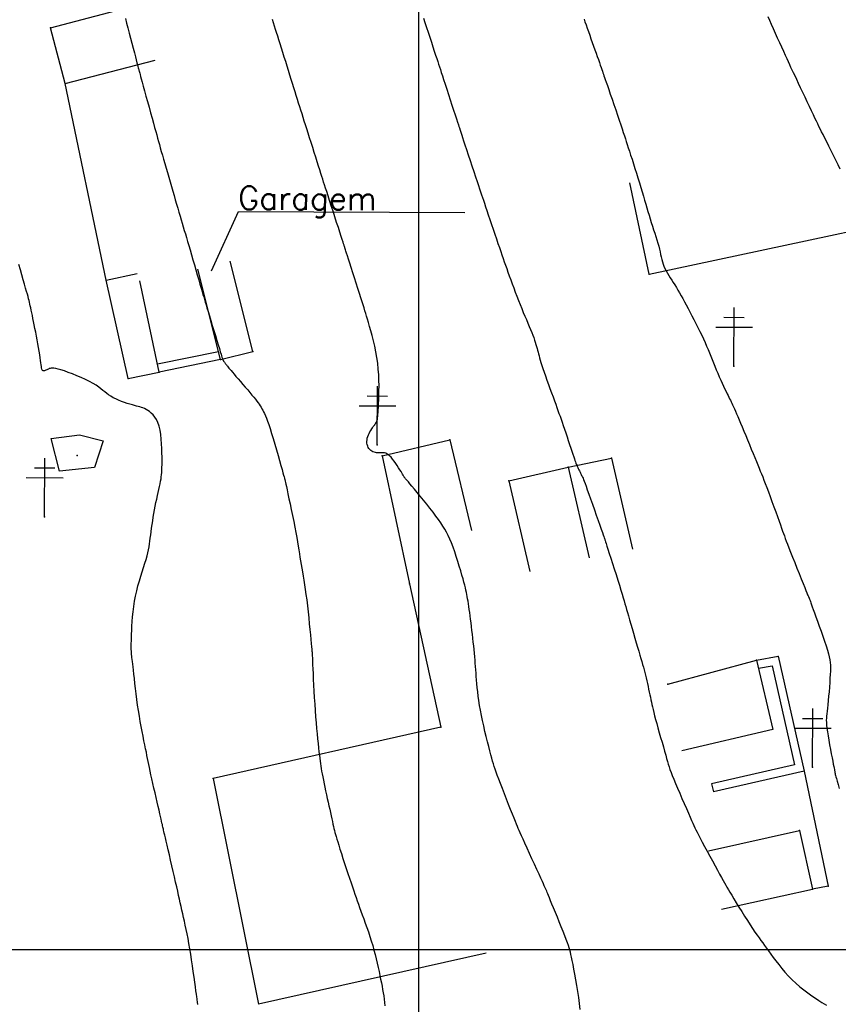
# Model space of a CAD drawing. Header units: millimetres. Extents: x 196436 to 199900, y 8705373 to 8708636.
# Tile 76 of 241: x 198066 to 198136, y 8706195 to 8706280. Entities that reach past the tile are written whole.
import ezdxf
from ezdxf.enums import TextEntityAlignment as Align

# ---------------------------------------------------------------- set-up
doc = ezdxf.new("R2010")
doc.units = ezdxf.units.MM
doc.header["$LTSCALE"] = 5
for name, color, linetype in [('$CURVAS1', 30, 'Continuous'), ('$CURVAS2', 40, 'Continuous'), ('CASA', 6, 'Continuous'), ('CERCA', 3, 'CERCA_LINE'), ('MALHA', 9, 'Continuous'), ('MURO', 9, 'Continuous'), ('POSTE', 3, 'Continuous'), ('TEXTO', 2, 'Continuous')]:
    doc.layers.add(name, color=color, linetype=linetype)
doc.styles.add('GEOSIS', font='ROMANS.SHX')
doc.linetypes.add('CERCA_LINE', pattern='A,0.5,-0.2,["X",Standard,S=0.1,R=0,X=-0.1,Y=-0.05],-0.25', length=0.95)

msp = doc.modelspace()

# ---------------------------------------------------------------- linework, layer by layer
at = {"layer": '$CURVAS1'}
msp.add_polyline3d([(198113.88, 8706194.869, 710), (198113.832, 8706195.375, 710), (198113.771, 8706195.891, 710), (198113.698, 8706196.41, 710), (198113.617, 8706196.923, 710), (198113.531, 8706197.42, 710), (198113.444, 8706197.892, 710), (198113.359, 8706198.331, 710), (198113.281, 8706198.725, 710), (198113.211, 8706199.068, 710), (198113.153, 8706199.352, 710), (198113.104, 8706199.589, 710), (198113.057, 8706199.795, 710), (198113.009, 8706199.984, 710), (198112.954, 8706200.17, 710), (198112.888, 8706200.37, 710), (198112.806, 8706200.599, 710), (198112.704, 8706200.87, 710), (198112.577, 8706201.195, 710), (198112.43, 8706201.564, 710), (198112.27, 8706201.962, 710), (198112.102, 8706202.377, 710), (198111.933, 8706202.794, 710), (198111.768, 8706203.199, 710), (198111.613, 8706203.577, 710), (198111.474, 8706203.915, 710), (198111.356, 8706204.202, 710), (198111.258, 8706204.439, 710), (198111.178, 8706204.634, 710), (198111.114, 8706204.79, 710), (198111.063, 8706204.913, 710), (198111.023, 8706205.009, 710), (198110.992, 8706205.084, 710), (198110.968, 8706205.142, 710), (198110.948, 8706205.19, 710), (198110.927, 8706205.237, 710), (198110.901, 8706205.296, 710), (198110.865, 8706205.377, 710), (198110.813, 8706205.49, 710), (198110.742, 8706205.647, 710), (198110.645, 8706205.858, 710), (198110.518, 8706206.135, 710), (198110.359, 8706206.483, 710), (198110.173, 8706206.889, 710), (198109.97, 8706207.334, 710), (198109.757, 8706207.799, 710), (198109.544, 8706208.266, 710), (198109.339, 8706208.715, 710), (198109.15, 8706209.129, 710), (198108.986, 8706209.488, 710), (198108.853, 8706209.781, 710), (198108.746, 8706210.018, 710), (198108.657, 8706210.218, 710), (198108.579, 8706210.398, 710), (198108.504, 8706210.576, 710), (198108.424, 8706210.771, 710), (198108.332, 8706211, 710), (198108.22, 8706211.281, 710), (198108.083, 8706211.627, 710), (198107.924, 8706212.026, 710), (198107.751, 8706212.462, 710), (198107.571, 8706212.92, 710), (198107.389, 8706213.383, 710), (198107.212, 8706213.835, 710), (198107.048, 8706214.259, 710), (198106.902, 8706214.64, 710), (198106.779, 8706214.966, 710), (198106.677, 8706215.246, 710), (198106.591, 8706215.494, 710), (198106.516, 8706215.723, 710), (198106.447, 8706215.946, 710), (198106.38, 8706216.179, 710), (198106.31, 8706216.433, 710), (198106.231, 8706216.724, 710), (198106.142, 8706217.06, 710), (198106.043, 8706217.437, 710), (198105.938, 8706217.848, 710), (198105.829, 8706218.283, 710), (198105.719, 8706218.736, 710), (198105.612, 8706219.196, 710), (198105.511, 8706219.657, 710), (198105.417, 8706220.109, 710), (198105.335, 8706220.547, 710), (198105.263, 8706220.968, 710), (198105.201, 8706221.372, 710), (198105.147, 8706221.76, 710), (198105.101, 8706222.132, 710), (198105.061, 8706222.486, 710), (198105.027, 8706222.824, 710), (198104.998, 8706223.145, 710), (198104.972, 8706223.45, 710), (198104.95, 8706223.742, 710), (198104.929, 8706224.025, 710), (198104.908, 8706224.302, 710), (198104.888, 8706224.579, 710), (198104.867, 8706224.858, 710), (198104.844, 8706225.144, 710), (198104.818, 8706225.44, 710), (198104.788, 8706225.75, 710), (198104.755, 8706226.071, 710), (198104.72, 8706226.4, 710), (198104.682, 8706226.734, 710), (198104.643, 8706227.068, 710), (198104.603, 8706227.401, 710), (198104.563, 8706227.728, 710), (198104.523, 8706228.046, 710), (198104.484, 8706228.353, 710), (198104.445, 8706228.646, 710), (198104.408, 8706228.927, 710), (198104.371, 8706229.193, 710), (198104.335, 8706229.446, 710), (198104.3, 8706229.683, 710), (198104.266, 8706229.904, 710), (198104.233, 8706230.11, 710), (198104.201, 8706230.3, 710), (198104.167, 8706230.481, 710), (198104.131, 8706230.661, 710), (198104.09, 8706230.848, 710), (198104.041, 8706231.049, 710), (198103.984, 8706231.272, 710), (198103.916, 8706231.526, 710), (198103.835, 8706231.817, 710), (198103.74, 8706232.151, 710), (198103.633, 8706232.52, 710), (198103.515, 8706232.915, 710), (198103.388, 8706233.324, 710), (198103.256, 8706233.738, 710), (198103.12, 8706234.146, 710), (198102.981, 8706234.538, 710), (198102.844, 8706234.903, 710), (198102.708, 8706235.235, 710), (198102.57, 8706235.539, 710), (198102.428, 8706235.822, 710), (198102.277, 8706236.092, 710), (198102.114, 8706236.358, 710), (198101.934, 8706236.628, 710), (198101.734, 8706236.909, 710), (198101.51, 8706237.21, 710), (198101.261, 8706237.536, 710), (198100.993, 8706237.88, 710), (198100.714, 8706238.232, 710), (198100.432, 8706238.583, 710), (198100.156, 8706238.923, 710), (198099.894, 8706239.242, 710), (198099.655, 8706239.531, 710), (198099.447, 8706239.78, 710), (198099.277, 8706239.982, 710), (198099.141, 8706240.141, 710), (198099.036, 8706240.262, 710), (198098.956, 8706240.352, 710), (198098.898, 8706240.417, 710), (198098.856, 8706240.463, 710), (198098.827, 8706240.497, 710), (198098.806, 8706240.524, 710), (198098.788, 8706240.551, 710), (198098.771, 8706240.582, 710), (198098.751, 8706240.619, 710), (198098.726, 8706240.667, 710), (198098.693, 8706240.729, 710), (198098.648, 8706240.809, 710), (198098.589, 8706240.909, 710), (198098.514, 8706241.034, 710), (198098.419, 8706241.186, 710), (198098.309, 8706241.358, 710), (198098.186, 8706241.543, 710), (198098.056, 8706241.732, 710), (198097.92, 8706241.919, 710), (198097.784, 8706242.096, 710), (198097.651, 8706242.254, 710), (198097.525, 8706242.387, 710), (198097.409, 8706242.488, 710), (198097.302, 8706242.56, 710), (198097.201, 8706242.608, 710), (198097.105, 8706242.636, 710), (198097.012, 8706242.649, 710), (198096.92, 8706242.651, 710), (198096.827, 8706242.647, 710), (198096.73, 8706242.642, 710), (198096.629, 8706242.64, 710), (198096.525, 8706242.642, 710), (198096.418, 8706242.651, 710), (198096.311, 8706242.667, 710), (198096.206, 8706242.692, 710), (198096.105, 8706242.728, 710), (198096.008, 8706242.776, 710), (198095.917, 8706242.838, 710), (198095.835, 8706242.915, 710), (198095.762, 8706243.005, 710), (198095.7, 8706243.107, 710), (198095.65, 8706243.22, 710), (198095.613, 8706243.342, 710), (198095.59, 8706243.471, 710), (198095.583, 8706243.606, 710), (198095.592, 8706243.745, 710), (198095.618, 8706243.887, 710), (198095.66, 8706244.03, 710), (198095.714, 8706244.171, 710), (198095.777, 8706244.31, 710), (198095.847, 8706244.443, 710), (198095.92, 8706244.569, 710), (198095.994, 8706244.687, 710), (198096.066, 8706244.793, 710), (198096.134, 8706244.888, 710), (198096.196, 8706244.972, 710), (198096.253, 8706245.05, 710), (198096.305, 8706245.123, 710), (198096.352, 8706245.194, 710), (198096.394, 8706245.267, 710), (198096.43, 8706245.345, 710), (198096.46, 8706245.43, 710), (198096.485, 8706245.525, 710), (198096.505, 8706245.634, 710), (198096.521, 8706245.763, 710), (198096.534, 8706245.915, 710), (198096.546, 8706246.095, 710), (198096.557, 8706246.307, 710), (198096.568, 8706246.556, 710), (198096.581, 8706246.847, 710), (198096.595, 8706247.181, 710), (198096.608, 8706247.555, 710), (198096.618, 8706247.964, 710), (198096.621, 8706248.402, 710), (198096.615, 8706248.863, 710), (198096.596, 8706249.341, 710), (198096.563, 8706249.831, 710), (198096.511, 8706250.328, 710), (198096.44, 8706250.825, 710), (198096.352, 8706251.317, 710), (198096.252, 8706251.798, 710), (198096.144, 8706252.261, 710), (198096.032, 8706252.701, 710), (198095.92, 8706253.113, 710), (198095.813, 8706253.489, 710), (198095.716, 8706253.824, 710), (198095.63, 8706254.116, 710), (198095.554, 8706254.374, 710), (198095.483, 8706254.611, 710), (198095.414, 8706254.84, 710), (198095.342, 8706255.074, 710), (198095.263, 8706255.327, 710), (198095.174, 8706255.61, 710), (198095.07, 8706255.938, 710), (198094.948, 8706256.319, 710), (198094.813, 8706256.741, 710), (198094.67, 8706257.189, 710), (198094.523, 8706257.648, 710), (198094.377, 8706258.101, 710), (198094.238, 8706258.533, 710), (198094.111, 8706258.93, 710), (198094, 8706259.274, 710), (198093.91, 8706259.554, 710), (198093.839, 8706259.775, 710), (198093.784, 8706259.944, 710), (198093.744, 8706260.069, 710), (198093.715, 8706260.158, 710), (198093.695, 8706260.22, 710), (198093.682, 8706260.261, 710), (198093.673, 8706260.29, 710), (198093.665, 8706260.315, 710), (198093.655, 8706260.346, 710), (198093.639, 8706260.393, 710), (198093.616, 8706260.465, 710), (198093.581, 8706260.574, 710), (198093.531, 8706260.729, 710), (198093.463, 8706260.939, 710), (198093.373, 8706261.216, 710), (198093.261, 8706261.564, 710), (198093.129, 8706261.971, 710), (198092.984, 8706262.421, 710), (198092.831, 8706262.895, 710), (198092.675, 8706263.377, 710), (198092.522, 8706263.851, 710), (198092.377, 8706264.299, 710), (198092.246, 8706264.704, 710), (198092.133, 8706265.054, 710), (198092.035, 8706265.358, 710), (198091.949, 8706265.627, 710), (198091.869, 8706265.876, 710), (198091.792, 8706266.116, 710), (198091.713, 8706266.361, 710), (198091.629, 8706266.624, 710), (198091.536, 8706266.917, 710), (198091.43, 8706267.25, 710), (198091.314, 8706267.618, 710), (198091.189, 8706268.012, 710), (198091.059, 8706268.423, 710), (198090.926, 8706268.843, 710), (198090.793, 8706269.263, 710), (198090.663, 8706269.673, 710), (198090.539, 8706270.066, 710), (198090.422, 8706270.434, 710), (198090.312, 8706270.78, 710), (198090.208, 8706271.109, 710), (198090.108, 8706271.425, 710), (198090.011, 8706271.732, 710), (198089.915, 8706272.035, 710), (198089.819, 8706272.339, 710), (198089.722, 8706272.648, 710), (198089.622, 8706272.966, 710), (198089.52, 8706273.293, 710), (198089.415, 8706273.629, 710), (198089.308, 8706273.974, 710), (198089.197, 8706274.328, 710), (198089.084, 8706274.69, 710), (198088.969, 8706275.061, 710), (198088.85, 8706275.439, 710), (198088.729, 8706275.825, 710), (198088.607, 8706276.215, 710), (198088.485, 8706276.604, 710), (198088.364, 8706276.988, 710), (198088.246, 8706277.364, 710), (198088.132, 8706277.727, 710), (198088.023, 8706278.073, 710), (198087.921, 8706278.398, 710), (198087.827, 8706278.699, 710), (198087.739, 8706278.984, 710), (198087.653, 8706279.261, 710), (198087.567, 8706279.538, 710), (198087.478, 8706279.824, 710)], dxfattribs=at)
at = {"layer": '$CURVAS2'}
for points in [[(198074.849, 8706279.904, 711), (198074.949, 8706279.523, 711), (198075.058, 8706279.107, 711), (198075.173, 8706278.67, 711), (198075.29, 8706278.225, 711), (198075.405, 8706277.786, 711), (198075.515, 8706277.367, 711), (198075.616, 8706276.98, 711), (198075.706, 8706276.639, 711), (198075.78, 8706276.355, 711), (198075.84, 8706276.124, 711), (198075.888, 8706275.94, 711), (198075.926, 8706275.795, 711), (198075.954, 8706275.683, 711), (198075.976, 8706275.598, 711), (198075.993, 8706275.532, 711), (198076.007, 8706275.479, 711), (198076.019, 8706275.432, 711), (198076.032, 8706275.381, 711), (198076.049, 8706275.317, 711), (198076.072, 8706275.23, 711), (198076.104, 8706275.11, 711), (198076.149, 8706274.947, 711), (198076.208, 8706274.731, 711), (198076.284, 8706274.453, 711), (198076.379, 8706274.106, 711), (198076.489, 8706273.703, 711), (198076.612, 8706273.257, 711), (198076.741, 8706272.786, 711), (198076.874, 8706272.303, 711), (198077.005, 8706271.825, 711), (198077.131, 8706271.367, 711), (198077.248, 8706270.943, 711), (198077.352, 8706270.566, 711), (198077.446, 8706270.23, 711), (198077.531, 8706269.924, 711), (198077.611, 8706269.639, 711), (198077.688, 8706269.364, 711), (198077.765, 8706269.091, 711), (198077.845, 8706268.81, 711), (198077.93, 8706268.509, 711), (198078.023, 8706268.183, 711), (198078.123, 8706267.833, 711), (198078.229, 8706267.463, 711), (198078.339, 8706267.079, 711), (198078.453, 8706266.685, 711), (198078.568, 8706266.286, 711), (198078.684, 8706265.885, 711), (198078.799, 8706265.488, 711), (198078.912, 8706265.099, 711), (198079.023, 8706264.719, 711), (198079.132, 8706264.347, 711), (198079.238, 8706263.986, 711), (198079.342, 8706263.634, 711), (198079.443, 8706263.293, 711), (198079.54, 8706262.963, 711), (198079.635, 8706262.644, 711), (198079.726, 8706262.336, 711), (198079.816, 8706262.035, 711), (198079.905, 8706261.734, 711), (198079.996, 8706261.429, 711), (198080.089, 8706261.114, 711), (198080.186, 8706260.783, 711), (198080.289, 8706260.431, 711), (198080.4, 8706260.053, 711), (198080.518, 8706259.645, 711), (198080.642, 8706259.216, 711), (198080.769, 8706258.776, 711), (198080.896, 8706258.336, 711), (198081.02, 8706257.906, 711), (198081.138, 8706257.496, 711), (198081.247, 8706257.118, 711), (198081.344, 8706256.78, 711), (198081.428, 8706256.491, 711), (198081.501, 8706256.24, 711), (198081.568, 8706256.014, 711), (198081.632, 8706255.799, 711), (198081.698, 8706255.58, 711), (198081.769, 8706255.345, 711), (198081.85, 8706255.08, 711), (198081.944, 8706254.771, 711), (198082.054, 8706254.409, 711), (198082.177, 8706254.005, 711), (198082.309, 8706253.575, 711), (198082.443, 8706253.135, 711), (198082.576, 8706252.7, 711), (198082.702, 8706252.285, 711), (198082.817, 8706251.908, 711), (198082.916, 8706251.582, 711), (198082.995, 8706251.321, 711), (198083.056, 8706251.12, 711), (198083.101, 8706250.97, 711), (198083.134, 8706250.862, 711), (198083.156, 8706250.788, 711), (198083.171, 8706250.74, 711), (198083.18, 8706250.709, 711), (198083.188, 8706250.687, 711), (198083.196, 8706250.666, 711), (198083.204, 8706250.645, 711), (198083.213, 8706250.623, 711), (198083.224, 8706250.601, 711), (198083.236, 8706250.578, 711), (198083.249, 8706250.554, 711), (198083.265, 8706250.528, 711), (198083.283, 8706250.501, 711), (198083.303, 8706250.472, 711), (198083.326, 8706250.442, 711), (198083.351, 8706250.408, 711), (198083.379, 8706250.372, 711), (198083.41, 8706250.333, 711), (198083.443, 8706250.291, 711), (198083.479, 8706250.244, 711), (198083.518, 8706250.194, 711), (198083.56, 8706250.139, 711), (198083.608, 8706250.076, 711), (198083.664, 8706250.004, 711), (198083.732, 8706249.918, 711), (198083.815, 8706249.816, 711), (198083.914, 8706249.696, 711), (198084.033, 8706249.554, 711), (198084.175, 8706249.387, 711), (198084.341, 8706249.195, 711), (198084.526, 8706248.981, 711), (198084.725, 8706248.753, 711), (198084.932, 8706248.515, 711), (198085.14, 8706248.275, 711), (198085.345, 8706248.038, 711), (198085.538, 8706247.811, 711), (198085.716, 8706247.6, 711), (198085.873, 8706247.409, 711), (198086.011, 8706247.237, 711), (198086.131, 8706247.08, 711), (198086.237, 8706246.936, 711), (198086.331, 8706246.802, 711), (198086.416, 8706246.674, 711), (198086.494, 8706246.55, 711), (198086.568, 8706246.425, 711), (198086.641, 8706246.298, 711), (198086.714, 8706246.16, 711), (198086.789, 8706246.004, 711), (198086.868, 8706245.825, 711), (198086.954, 8706245.613, 711), (198087.047, 8706245.363, 711), (198087.15, 8706245.066, 711), (198087.265, 8706244.715, 711), (198087.392, 8706244.308, 711), (198087.529, 8706243.858, 711), (198087.67, 8706243.381, 711), (198087.812, 8706242.896, 711), (198087.95, 8706242.418, 711), (198088.079, 8706241.967, 711), (198088.195, 8706241.558, 711), (198088.293, 8706241.209, 711), (198088.371, 8706240.933, 711), (198088.43, 8706240.725, 711), (198088.473, 8706240.575, 711), (198088.502, 8706240.472, 711), (198088.52, 8706240.408, 711), (198088.53, 8706240.372, 711), (198088.535, 8706240.354, 711), (198088.538, 8706240.346, 711), (198088.54, 8706240.336, 711), (198088.545, 8706240.316, 711), (198088.554, 8706240.276, 711), (198088.569, 8706240.208, 711), (198088.592, 8706240.101, 711), (198088.625, 8706239.947, 711), (198088.671, 8706239.736, 711), (198088.731, 8706239.46, 711), (198088.805, 8706239.112, 711), (198088.893, 8706238.703, 711), (198088.989, 8706238.249, 711), (198089.091, 8706237.764, 711), (198089.194, 8706237.262, 711), (198089.297, 8706236.759, 711), (198089.394, 8706236.268, 711), (198089.482, 8706235.806, 711), (198089.56, 8706235.383, 711), (198089.627, 8706234.995, 711), (198089.686, 8706234.637, 711), (198089.739, 8706234.302, 711), (198089.788, 8706233.984, 711), (198089.836, 8706233.675, 711), (198089.883, 8706233.369, 711), (198089.932, 8706233.061, 711), (198089.985, 8706232.742, 711), (198090.041, 8706232.412, 711), (198090.1, 8706232.066, 711), (198090.161, 8706231.701, 711), (198090.223, 8706231.316, 711), (198090.286, 8706230.908, 711), (198090.349, 8706230.473, 711), (198090.411, 8706230.009, 711), (198090.472, 8706229.516, 711), (198090.531, 8706229.004, 711), (198090.587, 8706228.486, 711), (198090.639, 8706227.976, 711), (198090.687, 8706227.488, 711), (198090.731, 8706227.033, 711), (198090.769, 8706226.625, 711), (198090.801, 8706226.278, 711), (198090.826, 8706226.001, 711), (198090.846, 8706225.788, 711), (198090.86, 8706225.63, 711), (198090.87, 8706225.519, 711), (198090.877, 8706225.444, 711), (198090.881, 8706225.398, 711), (198090.883, 8706225.37, 711), (198090.884, 8706225.352, 711), (198090.885, 8706225.335, 711), (198090.886, 8706225.308, 711), (198090.888, 8706225.264, 711), (198090.892, 8706225.192, 711), (198090.897, 8706225.082, 711), (198090.903, 8706224.927, 711), (198090.913, 8706224.715, 711), (198090.925, 8706224.438, 711), (198090.94, 8706224.09, 711), (198090.958, 8706223.679, 711), (198090.98, 8706223.216, 711), (198091.004, 8706222.713, 711), (198091.032, 8706222.181, 711), (198091.063, 8706221.632, 711), (198091.098, 8706221.077, 711), (198091.135, 8706220.528, 711), (198091.175, 8706219.994, 711), (198091.218, 8706219.48, 711), (198091.261, 8706218.99, 711), (198091.305, 8706218.525, 711), (198091.349, 8706218.088, 711), (198091.391, 8706217.684, 711), (198091.43, 8706217.314, 711), (198091.467, 8706216.982, 711), (198091.499, 8706216.688, 711), (198091.529, 8706216.426, 711), (198091.557, 8706216.189, 711), (198091.586, 8706215.968, 711), (198091.617, 8706215.755, 711), (198091.65, 8706215.541, 711), (198091.688, 8706215.32, 711), (198091.733, 8706215.082, 711), (198091.784, 8706214.821, 711), (198091.842, 8706214.541, 711), (198091.905, 8706214.244, 711), (198091.971, 8706213.934, 711), (198092.041, 8706213.617, 711), (198092.112, 8706213.296, 711), (198092.183, 8706212.976, 711), (198092.253, 8706212.659, 711), (198092.321, 8706212.351, 711), (198092.387, 8706212.053, 711), (198092.45, 8706211.767, 711), (198092.51, 8706211.494, 711), (198092.566, 8706211.237, 711), (198092.62, 8706210.996, 711), (198092.669, 8706210.775, 711), (198092.714, 8706210.573, 711), (198092.756, 8706210.392, 711), (198092.796, 8706210.224, 711), (198092.838, 8706210.059, 711), (198092.883, 8706209.888, 711), (198092.936, 8706209.702, 711), (198092.998, 8706209.491, 711), (198093.073, 8706209.246, 711), (198093.164, 8706208.958, 711), (198093.271, 8706208.621, 711), (198093.393, 8706208.242, 711), (198093.526, 8706207.833, 711), (198093.666, 8706207.406, 711), (198093.809, 8706206.971, 711), (198093.952, 8706206.539, 711), (198094.09, 8706206.123, 711), (198094.22, 8706205.734, 711), (198094.34, 8706205.379, 711), (198094.45, 8706205.054, 711), (198094.553, 8706204.752, 711), (198094.653, 8706204.465, 711), (198094.751, 8706204.185, 711), (198094.851, 8706203.905, 711), (198094.955, 8706203.618, 711), (198095.065, 8706203.315, 711), (198095.184, 8706202.991, 711), (198095.309, 8706202.647, 711), (198095.439, 8706202.287, 711), (198095.572, 8706201.914, 711), (198095.705, 8706201.532, 711), (198095.835, 8706201.142, 711), (198095.961, 8706200.749, 711), (198096.08, 8706200.356, 711), (198096.191, 8706199.966, 711), (198096.293, 8706199.58, 711), (198096.387, 8706199.201, 711), (198096.474, 8706198.831, 711), (198096.555, 8706198.47, 711), (198096.629, 8706198.121, 711), (198096.698, 8706197.785, 711), (198096.763, 8706197.464, 711), (198096.823, 8706197.159, 711), (198096.88, 8706196.867, 711), (198096.931, 8706196.583, 711), (198096.979, 8706196.305, 711), (198097.022, 8706196.029, 711), (198097.061, 8706195.749, 711), (198097.095, 8706195.463, 711), (198097.124, 8706195.167, 711)], [(198100.436, 8706279.956, 709), (198100.564, 8706279.566, 709), (198100.7, 8706279.153, 709), (198100.839, 8706278.728, 709), (198100.979, 8706278.301, 709), (198101.116, 8706277.881, 709), (198101.248, 8706277.48, 709), (198101.37, 8706277.106, 709), (198101.48, 8706276.771, 709), (198101.576, 8706276.48, 709), (198101.66, 8706276.223, 709), (198101.737, 8706275.989, 709), (198101.812, 8706275.762, 709), (198101.888, 8706275.53, 709), (198101.971, 8706275.279, 709), (198102.064, 8706274.996, 709), (198102.172, 8706274.666, 709), (198102.297, 8706274.283, 709), (198102.437, 8706273.856, 709), (198102.585, 8706273.403, 709), (198102.736, 8706272.939, 709), (198102.886, 8706272.48, 709), (198103.029, 8706272.043, 709), (198103.159, 8706271.643, 709), (198103.272, 8706271.298, 709), (198103.363, 8706271.019, 709), (198103.434, 8706270.801, 709), (198103.487, 8706270.637, 709), (198103.526, 8706270.518, 709), (198103.553, 8706270.436, 709), (198103.571, 8706270.382, 709), (198103.582, 8706270.348, 709), (198103.589, 8706270.326, 709), (198103.595, 8706270.306, 709), (198103.604, 8706270.28, 709), (198103.618, 8706270.237, 709), (198103.641, 8706270.167, 709), (198103.676, 8706270.061, 709), (198103.727, 8706269.908, 709), (198103.796, 8706269.698, 709), (198103.888, 8706269.422, 709), (198104.003, 8706269.073, 709), (198104.138, 8706268.666, 709), (198104.287, 8706268.216, 709), (198104.444, 8706267.741, 709), (198104.604, 8706267.259, 709), (198104.76, 8706266.786, 709), (198104.908, 8706266.34, 709), (198105.041, 8706265.937, 709), (198105.156, 8706265.592, 709), (198105.255, 8706265.294, 709), (198105.342, 8706265.03, 709), (198105.423, 8706264.788, 709), (198105.502, 8706264.553, 709), (198105.582, 8706264.312, 709), (198105.67, 8706264.053, 709), (198105.768, 8706263.761, 709), (198105.881, 8706263.426, 709), (198106.007, 8706263.056, 709), (198106.141, 8706262.658, 709), (198106.281, 8706262.244, 709), (198106.424, 8706261.823, 709), (198106.566, 8706261.405, 709), (198106.704, 8706260.998, 709), (198106.835, 8706260.614, 709), (198106.956, 8706260.259, 709), (198107.069, 8706259.929, 709), (198107.176, 8706259.619, 709), (198107.278, 8706259.322, 709), (198107.379, 8706259.032, 709), (198107.481, 8706258.743, 709), (198107.585, 8706258.449, 709), (198107.693, 8706258.143, 709), (198107.808, 8706257.822, 709), (198107.93, 8706257.487, 709), (198108.056, 8706257.141, 709), (198108.187, 8706256.788, 709), (198108.321, 8706256.43, 709), (198108.457, 8706256.072, 709), (198108.596, 8706255.717, 709), (198108.735, 8706255.367, 709), (198108.874, 8706255.026, 709), (198109.011, 8706254.696, 709), (198109.146, 8706254.377, 709), (198109.277, 8706254.069, 709), (198109.402, 8706253.775, 709), (198109.521, 8706253.494, 709), (198109.631, 8706253.228, 709), (198109.733, 8706252.977, 709), (198109.824, 8706252.743, 709), (198109.905, 8706252.524, 709), (198109.977, 8706252.318, 709), (198110.042, 8706252.125, 709), (198110.1, 8706251.942, 709), (198110.152, 8706251.767, 709), (198110.199, 8706251.6, 709), (198110.242, 8706251.439, 709), (198110.282, 8706251.282, 709), (198110.322, 8706251.123, 709), (198110.364, 8706250.959, 709), (198110.41, 8706250.784, 709), (198110.463, 8706250.593, 709), (198110.525, 8706250.38, 709), (198110.599, 8706250.141, 709), (198110.687, 8706249.871, 709), (198110.79, 8706249.566, 709), (198110.907, 8706249.234, 709), (198111.033, 8706248.881, 709), (198111.165, 8706248.517, 709), (198111.3, 8706248.15, 709), (198111.433, 8706247.787, 709), (198111.562, 8706247.439, 709), (198111.682, 8706247.112, 709), (198111.792, 8706246.813, 709), (198111.892, 8706246.537, 709), (198111.986, 8706246.278, 709), (198112.075, 8706246.027, 709), (198112.163, 8706245.779, 709), (198112.251, 8706245.527, 709), (198112.342, 8706245.262, 709), (198112.438, 8706244.979, 709), (198112.542, 8706244.673, 709), (198112.652, 8706244.35, 709), (198112.764, 8706244.018, 709), (198112.875, 8706243.686, 709), (198112.984, 8706243.361, 709), (198113.087, 8706243.053, 709), (198113.182, 8706242.77, 709), (198113.265, 8706242.52, 709), (198113.335, 8706242.309, 709), (198113.394, 8706242.133, 709), (198113.443, 8706241.987, 709), (198113.486, 8706241.865, 709), (198113.524, 8706241.759, 709), (198113.56, 8706241.665, 709), (198113.596, 8706241.577, 709), (198113.635, 8706241.487, 709), (198113.679, 8706241.392, 709), (198113.727, 8706241.291, 709), (198113.777, 8706241.188, 709), (198113.829, 8706241.085, 709), (198113.88, 8706240.982, 709), (198113.93, 8706240.883, 709), (198113.978, 8706240.789, 709), (198114.021, 8706240.702, 709), (198114.06, 8706240.623, 709), (198114.097, 8706240.543, 709), (198114.137, 8706240.451, 709), (198114.183, 8706240.339, 709), (198114.238, 8706240.195, 709), (198114.308, 8706240.009, 709), (198114.394, 8706239.771, 709), (198114.502, 8706239.471, 709), (198114.634, 8706239.104, 709), (198114.784, 8706238.682, 709), (198114.945, 8706238.226, 709), (198115.113, 8706237.754, 709), (198115.279, 8706237.284, 709), (198115.437, 8706236.836, 709), (198115.581, 8706236.429, 709), (198115.704, 8706236.08, 709), (198115.801, 8706235.804, 709), (198115.875, 8706235.596, 709), (198115.927, 8706235.447, 709), (198115.963, 8706235.346, 709), (198115.985, 8706235.283, 709), (198115.997, 8706235.249, 709), (198116.002, 8706235.234, 709), (198116.004, 8706235.228, 709), (198116.006, 8706235.221, 709), (198116.012, 8706235.204, 709), (198116.024, 8706235.167, 709), (198116.045, 8706235.102, 709), (198116.078, 8706234.997, 709), (198116.126, 8706234.845, 709), (198116.193, 8706234.635, 709), (198116.282, 8706234.359, 709), (198116.393, 8706234.011, 709), (198116.523, 8706233.603, 709), (198116.666, 8706233.154, 709), (198116.817, 8706232.678, 709), (198116.97, 8706232.195, 709), (198117.119, 8706231.72, 709), (198117.26, 8706231.271, 709), (198117.386, 8706230.864, 709), (198117.494, 8706230.511, 709), (198117.586, 8706230.206, 709), (198117.666, 8706229.934, 709), (198117.739, 8706229.684, 709), (198117.808, 8706229.441, 709), (198117.878, 8706229.195, 709), (198117.954, 8706228.931, 709), (198118.038, 8706228.637, 709), (198118.134, 8706228.305, 709), (198118.241, 8706227.939, 709), (198118.355, 8706227.551, 709), (198118.473, 8706227.149, 709), (198118.592, 8706226.743, 709), (198118.71, 8706226.344, 709), (198118.823, 8706225.961, 709), (198118.927, 8706225.604, 709), (198119.022, 8706225.28, 709), (198119.107, 8706224.987, 709), (198119.183, 8706224.718, 709), (198119.253, 8706224.468, 709), (198119.318, 8706224.232, 709), (198119.379, 8706224.004, 709), (198119.437, 8706223.78, 709), (198119.494, 8706223.552, 709), (198119.551, 8706223.317, 709), (198119.608, 8706223.077, 709), (198119.664, 8706222.834, 709), (198119.72, 8706222.59, 709), (198119.774, 8706222.348, 709), (198119.825, 8706222.111, 709), (198119.875, 8706221.882, 709), (198119.922, 8706221.662, 709), (198119.966, 8706221.453, 709), (198120.008, 8706221.25, 709), (198120.052, 8706221.046, 709), (198120.1, 8706220.833, 709), (198120.153, 8706220.606, 709), (198120.213, 8706220.356, 709), (198120.284, 8706220.078, 709), (198120.367, 8706219.764, 709), (198120.464, 8706219.411, 709), (198120.571, 8706219.027, 709), (198120.685, 8706218.622, 709), (198120.803, 8706218.209, 709), (198120.921, 8706217.799, 709), (198121.034, 8706217.402, 709), (198121.141, 8706217.031, 709), (198121.236, 8706216.696, 709), (198121.318, 8706216.405, 709), (198121.39, 8706216.148, 709), (198121.458, 8706215.914, 709), (198121.528, 8706215.689, 709), (198121.604, 8706215.461, 709), (198121.692, 8706215.216, 709), (198121.796, 8706214.941, 709), (198121.924, 8706214.624, 709), (198122.077, 8706214.257, 709), (198122.251, 8706213.85, 709), (198122.438, 8706213.417, 709), (198122.632, 8706212.973, 709), (198122.826, 8706212.532, 709), (198123.013, 8706212.11, 709), (198123.185, 8706211.72, 709), (198123.336, 8706211.379, 709), (198123.461, 8706211.094, 709), (198123.566, 8706210.856, 709), (198123.658, 8706210.651, 709), (198123.744, 8706210.462, 709), (198123.834, 8706210.274, 709), (198123.934, 8706210.072, 709), (198124.052, 8706209.841, 709), (198124.197, 8706209.565, 709), (198124.372, 8706209.235, 709), (198124.574, 8706208.86, 709), (198124.793, 8706208.454, 709), (198125.022, 8706208.032, 709), (198125.252, 8706207.609, 709), (198125.475, 8706207.2, 709), (198125.683, 8706206.818, 709), (198125.869, 8706206.479, 709), (198126.026, 8706206.192, 709), (198126.159, 8706205.949, 709), (198126.277, 8706205.736, 709), (198126.387, 8706205.54, 709), (198126.497, 8706205.349, 709), (198126.615, 8706205.148, 709), (198126.749, 8706204.925, 709), (198126.905, 8706204.666, 709), (198127.09, 8706204.361, 709), (198127.3, 8706204.019, 709), (198127.528, 8706203.65, 709), (198127.766, 8706203.266, 709), (198128.01, 8706202.878, 709), (198128.251, 8706202.498, 709), (198128.484, 8706202.136, 709), (198128.702, 8706201.803, 709), (198128.9, 8706201.509, 709), (198129.082, 8706201.248, 709), (198129.25, 8706201.011, 709), (198129.411, 8706200.789, 709), (198129.57, 8706200.575, 709), (198129.729, 8706200.36, 709), (198129.896, 8706200.136, 709), (198130.073, 8706199.894, 709), (198130.266, 8706199.627, 709), (198130.475, 8706199.339, 709), (198130.701, 8706199.034, 709), (198130.943, 8706198.717, 709), (198131.202, 8706198.392, 709), (198131.479, 8706198.065, 709), (198131.773, 8706197.739, 709), (198132.086, 8706197.42, 709), (198132.415, 8706197.112, 709), (198132.756, 8706196.818, 709), (198133.1, 8706196.541, 709), (198133.442, 8706196.281, 709), (198133.773, 8706196.043, 709), (198134.088, 8706195.828, 709), (198134.377, 8706195.639, 709), (198134.635, 8706195.478, 709), (198134.856, 8706195.346, 709), (198135.042, 8706195.241, 709)], [(198114.228, 8706279.852, 708), (198114.306, 8706279.629, 708), (198114.396, 8706279.376, 708), (198114.494, 8706279.097, 708), (198114.6, 8706278.799, 708), (198114.709, 8706278.488, 708), (198114.822, 8706278.169, 708), (198114.935, 8706277.848, 708), (198115.047, 8706277.531, 708), (198115.156, 8706277.223, 708), (198115.26, 8706276.928, 708), (198115.359, 8706276.647, 708), (198115.453, 8706276.382, 708), (198115.54, 8706276.138, 708), (198115.618, 8706275.914, 708), (198115.689, 8706275.714, 708), (198115.75, 8706275.541, 708), (198115.802, 8706275.393, 708), (198115.847, 8706275.262, 708), (198115.891, 8706275.136, 708), (198115.937, 8706275.003, 708), (198115.989, 8706274.85, 708), (198116.052, 8706274.666, 708), (198116.13, 8706274.439, 708), (198116.227, 8706274.158, 708), (198116.345, 8706273.814, 708), (198116.481, 8706273.418, 708), (198116.63, 8706272.985, 708), (198116.786, 8706272.53, 708), (198116.944, 8706272.068, 708), (198117.1, 8706271.613, 708), (198117.247, 8706271.181, 708), (198117.381, 8706270.786, 708), (198117.497, 8706270.438, 708), (198117.599, 8706270.132, 708), (198117.69, 8706269.855, 708), (198117.775, 8706269.596, 708), (198117.856, 8706269.345, 708), (198117.938, 8706269.091, 708), (198118.024, 8706268.821, 708), (198118.12, 8706268.525, 708), (198118.227, 8706268.194, 708), (198118.344, 8706267.833, 708), (198118.468, 8706267.449, 708), (198118.597, 8706267.048, 708), (198118.728, 8706266.638, 708), (198118.858, 8706266.226, 708), (198118.985, 8706265.818, 708), (198119.106, 8706265.422, 708), (198119.219, 8706265.043, 708), (198119.325, 8706264.68, 708), (198119.425, 8706264.331, 708), (198119.522, 8706263.994, 708), (198119.616, 8706263.666, 708), (198119.709, 8706263.346, 708), (198119.803, 8706263.03, 708), (198119.9, 8706262.716, 708), (198119.999, 8706262.404, 708), (198120.101, 8706262.093, 708), (198120.202, 8706261.786, 708), (198120.302, 8706261.485, 708), (198120.398, 8706261.191, 708), (198120.487, 8706260.905, 708), (198120.569, 8706260.631, 708), (198120.641, 8706260.369, 708), (198120.703, 8706260.121, 708), (198120.756, 8706259.886, 708), (198120.803, 8706259.662, 708), (198120.85, 8706259.447, 708), (198120.897, 8706259.24, 708), (198120.95, 8706259.038, 708), (198121.01, 8706258.841, 708), (198121.083, 8706258.646, 708), (198121.169, 8706258.452, 708), (198121.268, 8706258.258, 708), (198121.378, 8706258.062, 708), (198121.497, 8706257.866, 708), (198121.623, 8706257.666, 708), (198121.754, 8706257.464, 708), (198121.888, 8706257.257, 708), (198122.022, 8706257.045, 708), (198122.156, 8706256.827, 708), (198122.29, 8706256.603, 708), (198122.425, 8706256.37, 708), (198122.562, 8706256.127, 708), (198122.703, 8706255.874, 708), (198122.848, 8706255.608, 708), (198122.998, 8706255.329, 708), (198123.155, 8706255.035, 708), (198123.319, 8706254.726, 708), (198123.489, 8706254.404, 708), (198123.661, 8706254.074, 708), (198123.834, 8706253.738, 708), (198124.005, 8706253.4, 708), (198124.171, 8706253.063, 708), (198124.331, 8706252.732, 708), (198124.481, 8706252.41, 708), (198124.62, 8706252.098, 708), (198124.75, 8706251.796, 708), (198124.873, 8706251.502, 708), (198124.991, 8706251.213, 708), (198125.105, 8706250.927, 708), (198125.219, 8706250.642, 708), (198125.334, 8706250.354, 708), (198125.454, 8706250.063, 708), (198125.578, 8706249.766, 708), (198125.705, 8706249.468, 708), (198125.834, 8706249.172, 708), (198125.962, 8706248.883, 708), (198126.087, 8706248.607, 708), (198126.206, 8706248.347, 708), (198126.317, 8706248.107, 708), (198126.419, 8706247.893, 708), (198126.508, 8706247.708, 708), (198126.588, 8706247.547, 708), (198126.659, 8706247.403, 708), (198126.726, 8706247.272, 708), (198126.789, 8706247.148, 708), (198126.852, 8706247.024, 708), (198126.916, 8706246.894, 708), (198126.984, 8706246.752, 708), (198127.058, 8706246.594, 708), (198127.14, 8706246.417, 708), (198127.229, 8706246.219, 708), (198127.326, 8706245.999, 708), (198127.432, 8706245.755, 708), (198127.547, 8706245.485, 708), (198127.672, 8706245.189, 708), (198127.808, 8706244.864, 708), (198127.955, 8706244.511, 708), (198128.109, 8706244.136, 708), (198128.269, 8706243.748, 708), (198128.43, 8706243.354, 708), (198128.589, 8706242.964, 708), (198128.744, 8706242.586, 708), (198128.89, 8706242.227, 708), (198129.025, 8706241.897, 708), (198129.147, 8706241.601, 708), (198129.258, 8706241.331, 708), (198129.362, 8706241.076, 708), (198129.462, 8706240.827, 708), (198129.564, 8706240.572, 708), (198129.67, 8706240.302, 708), (198129.784, 8706240.006, 708), (198129.91, 8706239.672, 708), (198130.051, 8706239.296, 708), (198130.203, 8706238.885, 708), (198130.362, 8706238.454, 708), (198130.522, 8706238.015, 708), (198130.68, 8706237.581, 708), (198130.83, 8706237.166, 708), (198130.969, 8706236.784, 708), (198131.09, 8706236.446, 708), (198131.191, 8706236.162, 708), (198131.277, 8706235.92, 708), (198131.354, 8706235.705, 708), (198131.427, 8706235.502, 708), (198131.504, 8706235.294, 708), (198131.59, 8706235.065, 708), (198131.692, 8706234.801, 708), (198131.815, 8706234.485, 708), (198131.963, 8706234.108, 708), (198132.133, 8706233.681, 708), (198132.315, 8706233.222, 708), (198132.503, 8706232.751, 708), (198132.69, 8706232.284, 708), (198132.868, 8706231.839, 708), (198133.03, 8706231.436, 708), (198133.169, 8706231.091, 708), (198133.279, 8706230.818, 708), (198133.362, 8706230.612, 708), (198133.423, 8706230.463, 708), (198133.465, 8706230.362, 708), (198133.491, 8706230.299, 708), (198133.507, 8706230.264, 708), (198133.515, 8706230.247, 708), (198133.52, 8706230.239, 708), (198133.525, 8706230.231, 708), (198133.531, 8706230.221, 708), (198133.538, 8706230.208, 708), (198133.546, 8706230.192, 708), (198133.556, 8706230.171, 708), (198133.568, 8706230.144, 708), (198133.581, 8706230.11, 708), (198133.597, 8706230.069, 708), (198133.615, 8706230.019, 708), (198133.638, 8706229.954, 708), (198133.668, 8706229.868, 708), (198133.708, 8706229.754, 708), (198133.76, 8706229.608, 708), (198133.826, 8706229.421, 708), (198133.91, 8706229.189, 708), (198134.012, 8706228.904, 708), (198134.135, 8706228.564, 708), (198134.274, 8706228.179, 708), (198134.423, 8706227.764, 708), (198134.576, 8706227.331, 708), (198134.728, 8706226.895, 708), (198134.873, 8706226.47, 708), (198135.005, 8706226.069, 708), (198135.119, 8706225.707, 708), (198135.209, 8706225.392, 708), (198135.278, 8706225.117, 708), (198135.327, 8706224.869, 708), (198135.359, 8706224.637, 708), (198135.376, 8706224.409, 708), (198135.38, 8706224.171, 708), (198135.374, 8706223.913, 708), (198135.36, 8706223.621, 708), (198135.341, 8706223.288, 708), (198135.317, 8706222.922, 708), (198135.289, 8706222.535, 708), (198135.259, 8706222.139, 708), (198135.227, 8706221.747, 708), (198135.194, 8706221.371, 708), (198135.16, 8706221.024, 708), (198135.128, 8706220.717, 708), (198135.097, 8706220.459, 708), (198135.07, 8706220.241, 708), (198135.048, 8706220.049, 708), (198135.033, 8706219.869, 708), (198135.027, 8706219.689, 708), (198135.031, 8706219.495, 708), (198135.047, 8706219.273, 708), (198135.076, 8706219.011, 708), (198135.12, 8706218.699, 708), (198135.176, 8706218.347, 708), (198135.241, 8706217.969, 708), (198135.312, 8706217.578, 708), (198135.384, 8706217.188, 708), (198135.455, 8706216.814, 708), (198135.522, 8706216.469, 708), (198135.58, 8706216.167, 708), (198135.629, 8706215.919, 708), (198135.667, 8706215.722, 708), (198135.697, 8706215.569, 708), (198135.719, 8706215.453, 708), (198135.736, 8706215.369, 708), (198135.747, 8706215.31, 708), (198135.755, 8706215.269, 708), (198135.76, 8706215.24, 708), (198135.765, 8706215.217, 708), (198135.768, 8706215.199, 708), (198135.771, 8706215.185, 708), (198135.773, 8706215.172, 708), (198135.775, 8706215.161, 708), (198135.776, 8706215.151, 708), (198135.778, 8706215.139, 708), (198135.779, 8706215.126, 708), (198135.782, 8706215.109, 708), (198135.787, 8706215.08, 708), (198135.798, 8706215.031, 708), (198135.818, 8706214.953, 708), (198135.848, 8706214.838, 708), (198135.892, 8706214.677, 708), (198135.953, 8706214.461, 708), (198136.033, 8706214.182, 708), (198136.133, 8706213.836, 708)], [(198136.22, 8706266.991, 707), (198136.036, 8706267.36, 707), (198135.84, 8706267.753, 707), (198135.639, 8706268.157, 707), (198135.438, 8706268.561, 707), (198135.243, 8706268.953, 707), (198135.06, 8706269.322, 707), (198134.894, 8706269.656, 707), (198134.749, 8706269.947, 707), (198134.622, 8706270.202, 707), (198134.507, 8706270.435, 707), (198134.398, 8706270.655, 707), (198134.29, 8706270.876, 707), (198134.177, 8706271.109, 707), (198134.054, 8706271.365, 707), (198133.915, 8706271.657, 707), (198133.756, 8706271.992, 707), (198133.58, 8706272.362, 707), (198133.393, 8706272.756, 707), (198133.201, 8706273.163, 707), (198133.009, 8706273.57, 707), (198132.822, 8706273.967, 707), (198132.645, 8706274.342, 707), (198132.484, 8706274.683, 707), (198132.342, 8706274.982, 707), (198132.217, 8706275.247, 707), (198132.103, 8706275.49, 707), (198131.994, 8706275.72, 707), (198131.887, 8706275.949, 707), (198131.777, 8706276.189, 707), (198131.657, 8706276.45, 707), (198131.523, 8706276.743, 707), (198131.372, 8706277.076, 707), (198131.206, 8706277.442, 707), (198131.031, 8706277.831, 707), (198130.85, 8706278.232, 707), (198130.669, 8706278.635, 707), (198130.491, 8706279.029, 707), (198130.322, 8706279.404, 707), (198130.167, 8706279.75, 707), (198130.027, 8706280.059, 707)], [(198081.06, 8706195.305, 712), (198081.056, 8706195.363, 712), (198081.051, 8706195.418, 712), (198081.043, 8706195.479, 712), (198081.033, 8706195.555, 712), (198081.019, 8706195.655, 712), (198081, 8706195.787, 712), (198080.976, 8706195.96, 712), (198080.945, 8706196.182, 712), (198080.907, 8706196.463, 712), (198080.86, 8706196.807, 712), (198080.806, 8706197.206, 712), (198080.745, 8706197.648, 712), (198080.679, 8706198.121, 712), (198080.609, 8706198.613, 712), (198080.535, 8706199.113, 712), (198080.459, 8706199.607, 712), (198080.381, 8706200.084, 712), (198080.302, 8706200.535, 712), (198080.224, 8706200.959, 712), (198080.145, 8706201.359, 712), (198080.068, 8706201.738, 712), (198079.991, 8706202.098, 712), (198079.915, 8706202.441, 712), (198079.842, 8706202.771, 712), (198079.77, 8706203.088, 712), (198079.7, 8706203.398, 712), (198079.632, 8706203.704, 712), (198079.562, 8706204.012, 712), (198079.491, 8706204.329, 712), (198079.417, 8706204.66, 712), (198079.338, 8706205.012, 712), (198079.252, 8706205.389, 712), (198079.159, 8706205.798, 712), (198079.057, 8706206.241, 712), (198078.95, 8706206.709, 712), (198078.839, 8706207.188, 712), (198078.729, 8706207.667, 712), (198078.621, 8706208.131, 712), (198078.52, 8706208.568, 712), (198078.428, 8706208.964, 712), (198078.348, 8706209.308, 712), (198078.283, 8706209.589, 712), (198078.23, 8706209.814, 712), (198078.189, 8706209.993, 712), (198078.156, 8706210.134, 712), (198078.13, 8706210.247, 712), (198078.108, 8706210.343, 712), (198078.088, 8706210.43, 712), (198078.067, 8706210.519, 712), (198078.044, 8706210.617, 712), (198078.018, 8706210.731, 712), (198077.987, 8706210.863, 712), (198077.951, 8706211.02, 712), (198077.909, 8706211.203, 712), (198077.859, 8706211.419, 712), (198077.801, 8706211.67, 712), (198077.733, 8706211.962, 712), (198077.656, 8706212.295, 712), (198077.572, 8706212.662, 712), (198077.482, 8706213.053, 712), (198077.389, 8706213.457, 712), (198077.296, 8706213.865, 712), (198077.206, 8706214.266, 712), (198077.12, 8706214.65, 712), (198077.042, 8706215.006, 712), (198076.973, 8706215.327, 712), (198076.911, 8706215.62, 712), (198076.855, 8706215.892, 712), (198076.803, 8706216.152, 712), (198076.752, 8706216.409, 712), (198076.699, 8706216.671, 712), (198076.644, 8706216.948, 712), (198076.583, 8706217.246, 712), (198076.516, 8706217.574, 712), (198076.443, 8706217.93, 712), (198076.365, 8706218.312, 712), (198076.285, 8706218.717, 712), (198076.203, 8706219.142, 712), (198076.122, 8706219.585, 712), (198076.043, 8706220.042, 712), (198075.968, 8706220.512, 712), (198075.897, 8706220.99, 712), (198075.831, 8706221.47, 712), (198075.771, 8706221.945, 712), (198075.715, 8706222.407, 712), (198075.663, 8706222.849, 712), (198075.617, 8706223.262, 712), (198075.575, 8706223.641, 712), (198075.537, 8706223.978, 712), (198075.504, 8706224.267, 712), (198075.474, 8706224.512, 712), (198075.449, 8706224.722, 712), (198075.427, 8706224.902, 712), (198075.408, 8706225.06, 712), (198075.393, 8706225.202, 712), (198075.38, 8706225.336, 712), (198075.369, 8706225.467, 712), (198075.361, 8706225.603, 712), (198075.355, 8706225.749, 712), (198075.351, 8706225.908, 712), (198075.351, 8706226.085, 712), (198075.352, 8706226.285, 712), (198075.357, 8706226.512, 712), (198075.364, 8706226.769, 712), (198075.375, 8706227.062, 712), (198075.389, 8706227.394, 712), (198075.408, 8706227.759, 712), (198075.433, 8706228.153, 712), (198075.466, 8706228.57, 712), (198075.51, 8706229.003, 712), (198075.565, 8706229.447, 712), (198075.633, 8706229.896, 712), (198075.716, 8706230.344, 712), (198075.815, 8706230.786, 712), (198075.927, 8706231.22, 712), (198076.046, 8706231.641, 712), (198076.17, 8706232.049, 712), (198076.293, 8706232.44, 712), (198076.413, 8706232.811, 712), (198076.523, 8706233.161, 712), (198076.622, 8706233.486, 712), (198076.704, 8706233.785, 712), (198076.772, 8706234.064, 712), (198076.829, 8706234.326, 712), (198076.876, 8706234.578, 712), (198076.916, 8706234.825, 712), (198076.952, 8706235.072, 712), (198076.986, 8706235.326, 712), (198077.021, 8706235.592, 712), (198077.058, 8706235.873, 712), (198077.099, 8706236.169, 712), (198077.142, 8706236.475, 712), (198077.189, 8706236.79, 712), (198077.239, 8706237.11, 712), (198077.292, 8706237.431, 712), (198077.348, 8706237.751, 712), (198077.407, 8706238.066, 712), (198077.469, 8706238.375, 712), (198077.532, 8706238.674, 712), (198077.596, 8706238.963, 712), (198077.659, 8706239.239, 712), (198077.719, 8706239.503, 712), (198077.775, 8706239.752, 712), (198077.825, 8706239.984, 712), (198077.869, 8706240.199, 712), (198077.904, 8706240.396, 712), (198077.931, 8706240.582, 712), (198077.952, 8706240.765, 712), (198077.968, 8706240.954, 712), (198077.978, 8706241.155, 712), (198077.985, 8706241.379, 712), (198077.989, 8706241.632, 712), (198077.991, 8706241.923, 712), (198077.991, 8706242.256, 712), (198077.987, 8706242.625, 712), (198077.977, 8706243.016, 712), (198077.958, 8706243.42, 712), (198077.927, 8706243.825, 712), (198077.881, 8706244.22, 712), (198077.818, 8706244.592, 712), (198077.736, 8706244.932, 712), (198077.631, 8706245.231, 712), (198077.508, 8706245.488, 712), (198077.371, 8706245.709, 712), (198077.224, 8706245.895, 712), (198077.07, 8706246.051, 712), (198076.915, 8706246.18, 712), (198076.763, 8706246.285, 712), (198076.616, 8706246.37, 712), (198076.479, 8706246.439, 712), (198076.348, 8706246.494, 712), (198076.219, 8706246.539, 712), (198076.087, 8706246.579, 712), (198075.948, 8706246.616, 712), (198075.798, 8706246.653, 712), (198075.631, 8706246.696, 712), (198075.443, 8706246.747, 712), (198075.232, 8706246.809, 712), (198075.003, 8706246.882, 712), (198074.761, 8706246.964, 712), (198074.513, 8706247.056, 712), (198074.266, 8706247.155, 712), (198074.026, 8706247.261, 712), (198073.799, 8706247.373, 712), (198073.592, 8706247.489, 712), (198073.409, 8706247.61, 712), (198073.243, 8706247.735, 712), (198073.084, 8706247.864, 712), (198072.923, 8706247.999, 712), (198072.751, 8706248.139, 712), (198072.559, 8706248.285, 712), (198072.336, 8706248.437, 712), (198072.074, 8706248.595, 712), (198071.767, 8706248.76, 712), (198071.424, 8706248.928, 712), (198071.057, 8706249.095, 712), (198070.679, 8706249.256, 712), (198070.303, 8706249.407, 712), (198069.942, 8706249.544, 712), (198069.607, 8706249.663, 712), (198069.312, 8706249.76, 712), (198069.066, 8706249.831, 712), (198068.866, 8706249.878, 712), (198068.705, 8706249.905, 712), (198068.575, 8706249.914, 712), (198068.47, 8706249.908, 712), (198068.384, 8706249.89, 712), (198068.309, 8706249.863, 712), (198068.238, 8706249.831, 712), (198068.167, 8706249.796, 712), (198068.095, 8706249.761, 712), (198068.024, 8706249.729, 712), (198067.956, 8706249.702, 712), (198067.891, 8706249.685, 712), (198067.832, 8706249.679, 712), (198067.78, 8706249.689, 712), (198067.736, 8706249.715, 712), (198067.702, 8706249.763, 712), (198067.675, 8706249.832, 712), (198067.654, 8706249.925, 712), (198067.635, 8706250.043, 712), (198067.616, 8706250.188, 712), (198067.596, 8706250.361, 712), (198067.571, 8706250.563, 712), (198067.539, 8706250.797, 712), (198067.498, 8706251.063, 712), (198067.449, 8706251.354, 712), (198067.395, 8706251.666, 712), (198067.335, 8706251.992, 712), (198067.272, 8706252.326, 712), (198067.207, 8706252.662, 712), (198067.143, 8706252.993, 712), (198067.08, 8706253.313, 712), (198067.019, 8706253.617, 712), (198066.962, 8706253.904, 712), (198066.907, 8706254.174, 712), (198066.856, 8706254.425, 712), (198066.807, 8706254.659, 712), (198066.762, 8706254.874, 712), (198066.72, 8706255.071, 712), (198066.681, 8706255.249, 712), (198066.645, 8706255.409, 712), (198066.609, 8706255.56, 712), (198066.572, 8706255.71, 712), (198066.531, 8706255.869, 712), (198066.484, 8706256.046, 712), (198066.428, 8706256.25, 712), (198066.362, 8706256.491, 712), (198066.281, 8706256.778, 712), (198066.187, 8706257.116, 712), (198066.079, 8706257.499, 712), (198065.962, 8706257.913, 712), (198065.838, 8706258.349, 712), (198065.71, 8706258.794, 712)], [(198072.181, 8706241.368, 713), (198069.202, 8706241.063, 713), (198068.466, 8706243.873, 713), (198070.9, 8706244.195, 713), (198072.94, 8706243.671, 713), (198072.181, 8706241.368, 713)]]:
    msp.add_polyline3d(points, dxfattribs=at)
at = {"layer": 'CASA'}
for points in [[(198068.411, 8706279.108), (198076.151, 8706281.132)], [(198069.662, 8706274.323), (198068.411, 8706279.108)], [(198069.662, 8706274.323), (198077.402, 8706276.347)], [(198085.79, 8706251.338), (198083.85, 8706259.1)], [(198073.196, 8706257.463), (198075.867, 8706258.027)], [(198083, 8706250.641), (198081.06, 8706258.402)], [(198075.073, 8706249.007), (198073.196, 8706257.463)], [(198077.745, 8706249.571), (198076.091, 8706257.399)], [(198083, 8706250.641), (198085.79, 8706251.338)], [(198075.073, 8706249.007), (198077.745, 8706249.571)], [(198096.89, 8706242.377), (198102.712, 8706243.754)], [(198102.712, 8706243.754), (198104.553, 8706235.969)], [(198096.89, 8706242.377), (198099.229, 8706231.393)], [(198112.868, 8706241.417), (198116.581, 8706242.168)], [(198116.581, 8706242.168), (198118.377, 8706234.372)], [(198107.767, 8706240.242), (198112.868, 8706241.417)], [(198112.868, 8706241.417), (198114.664, 8706233.621)], [(198107.767, 8706240.242), (198109.563, 8706232.446)], [(198121.418, 8706222.772), (198129.036, 8706224.847)], [(198129.036, 8706224.847), (198130.422, 8706218.886)], [(198130.422, 8706218.886), (198122.63, 8706217.074)], [(198124.906, 8706208.488), (198132.717, 8706210.219)], [(198132.717, 8706210.219), (198133.831, 8706205.194)], [(198126.02, 8706203.463), (198133.831, 8706205.194)]]:
    msp.add_lwpolyline(points, dxfattribs=at)
for p in [(198068.411, 8706279.108, 711.583), (198069.662, 8706274.322, 711.501), (198073.196, 8706257.462, 711.589), (198085.79, 8706251.338, 710.786), (198083, 8706250.64, 711.015), (198075.073, 8706249.006, 711.521), (198102.712, 8706243.753, 709.527), (198070.707, 8706242.413, 713.546), (198096.889, 8706242.377, 710.048), (198116.58, 8706242.168, 708.774), (198112.868, 8706241.416, 709.054), (198107.767, 8706240.241, 709.545), (198099.229, 8706231.393, 710.407), (198121.418, 8706222.771, 708.886), (198132.716, 8706210.218, 708.283), (198133.83, 8706205.193, 708.351)]:
    msp.add_point(p, dxfattribs=at)
at = {"layer": 'CERCA'}
for p, q in [((198099.229, 8706231.393), (198101.921, 8706219.095)), ((198101.921, 8706219.095), (198082.381, 8706214.693)), ((198105.823, 8706199.712), (198086.282, 8706195.31))]:
    msp.add_line(p, q, dxfattribs=at)
for points in [[(198073.196, 8706257.463), (198069.662, 8706274.323)], [(198119.807, 8706257.985), (198118.145, 8706265.81)], [(198119.807, 8706257.985), (198153.103, 8706265.06)], [(198082.381, 8706214.693), (198086.282, 8706195.31)], [(198133.136, 8706215.323), (198135.175, 8706205.446), (198133.831, 8706205.194)]]:
    msp.add_lwpolyline(points, dxfattribs=at)
for p in [(198119.807, 8706257.984, 708.069), (198101.921, 8706219.094, 710.23), (198082.38, 8706214.693, 711.636), (198135.174, 8706205.445, 708.216)]:
    msp.add_point(p, dxfattribs=at)
at = {"layer": 'MALHA'}
for p, q in [((198100, 8708635.599), (198100, 8705384.785)), ((198100, 8708635.599), (198100, 8705384.785)), ((196441.61, 8706200), (199000, 8706200)), ((196441.61, 8706200), (199000, 8706200))]:
    msp.add_line(p, q, dxfattribs=at)
at = {"layer": 'MURO'}
for p, q in [((198082.83, 8706251.321), (198077.6, 8706250.256)), ((198083, 8706250.641), (198077.745, 8706249.571)), ((198129.036, 8706224.847), (198130.9, 8706225.174)), ((198130.9, 8706225.174), (198133.136, 8706215.323)), ((198129.195, 8706224.165), (198130.365, 8706224.369)), ((198130.365, 8706224.369), (198132.299, 8706215.851)), ((198132.299, 8706215.851), (198125.18, 8706214.235)), ((198133.136, 8706215.323), (198125.335, 8706213.552)), ((198125.18, 8706214.235), (198125.335, 8706213.552))]:
    msp.add_line(p, q, dxfattribs=at)
for p in [(198077.744, 8706249.571, 711.355), (198129.036, 8706224.847, 708.374), (198130.9, 8706225.173, 708.239), (198133.136, 8706215.322, 708.213)]:
    msp.add_point(p, dxfattribs=at)
at = {"layer": 'POSTE'}
for p, q in [((198127.092, 8706250.064), (198127.114, 8706255.104)), ((198126.236, 8706254.268), (198127.985, 8706254.26)), ((198125.532, 8706253.431), (198128.682, 8706253.417)), ((198096.465, 8706243.318), (198096.487, 8706248.358)), ((198095.608, 8706247.522), (198097.358, 8706247.514)), ((198094.904, 8706246.685), (198098.054, 8706246.671)), ((198067.901, 8706237.142), (198067.923, 8706242.182)), ((198067.044, 8706241.345), (198068.794, 8706241.338)), ((198066.34, 8706240.508), (198069.49, 8706240.495)), ((198133.844, 8706215.649), (198133.866, 8706220.689)), ((198132.987, 8706219.852), (198134.737, 8706219.845)), ((198132.283, 8706219.015), (198135.433, 8706219.002))]:
    msp.add_line(p, q, dxfattribs=at)
for p in [(198127.092, 8706250.064, 707.899), (198096.464, 8706243.318, 709.851), (198067.9, 8706237.141, 712.278), (198133.843, 8706215.648, 708.151)]:
    msp.add_point(p, dxfattribs=at)
at = {"layer": 'TEXTO', "color": 7}
msp.add_lwpolyline([(198082.245, 8706258.262), (198084.57, 8706263.354), (198103.991, 8706263.269)], dxfattribs=at)

# ---------------------------------------------------------------- texts
at = {"layer": 'TEXTO', "style": 'GEOSIS'}
msp.add_text('Garagem', height=2, rotation=359.749, dxfattribs=at).set_placement((198084.519, 8706262.921), align=Align.BOTTOM_LEFT)

doc.saveas('drawing.dxf')
